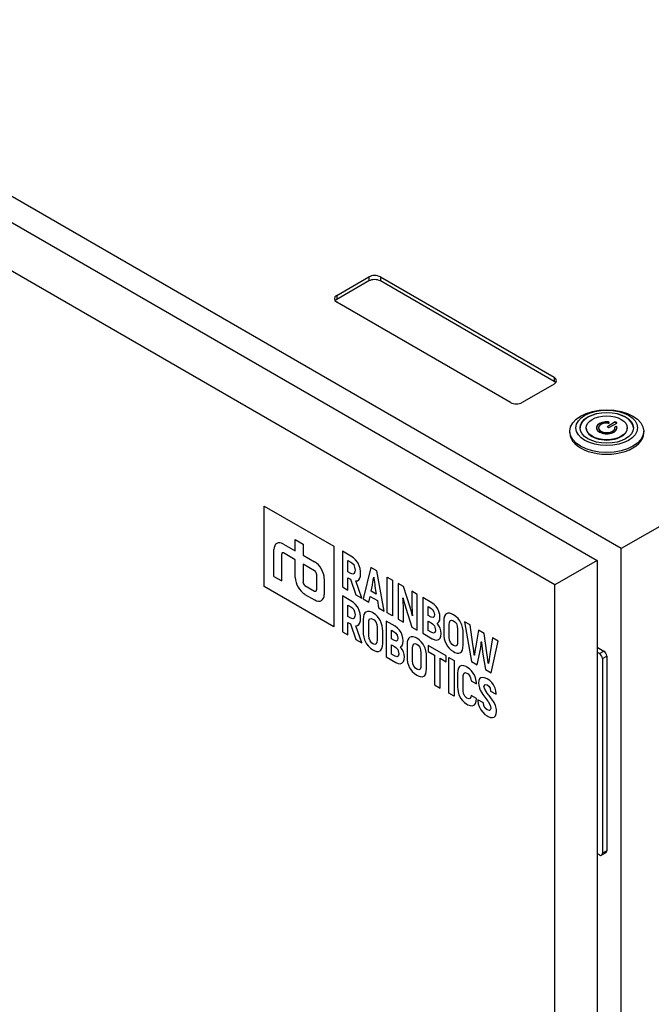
# Model space of a CAD drawing. Header units: millimetres. Extents: x 0 to 2970, y 0 to 2100.
# Tile 38 of 55: x 1359 to 1512, y 1565 to 1804. Entities that reach past the tile are written whole.
import ezdxf

# ---------------------------------------------------------------- set-up
doc = ezdxf.new("R2010")
doc.units = ezdxf.units.MM
doc.header["$LTSCALE"] = 0.2
doc.layers.add('01_Object Line', color=4, linetype='Continuous')

# ---------------------------------------------------------------- blocks, each defined once
blk = doc.blocks.new('A$Cc70b1d83')
for p, q in [((325.87, 276.15), (14.74, 455.78)), ((10.25, 452.07), (319.97, 273.25)), ((309.71, 267.33), (0, 446.15)), ((495.57, 374.13), (325.87, 276.15)), ((256.64, 337.75), (264.42, 342.24)), ((264.42, 341.26), (256.64, 336.77)), ((264.42, 342.24), (264.42, 341.26)), ((267.25, 342.24), (309.53, 317.83)), ((267.25, 342.24), (267.25, 341.26)), ((309.53, 316.85), (267.25, 341.26)), ((256.64, 337.75), (256.64, 336.77)), ((298.93, 311.7), (256.64, 336.12)), ((309.53, 316.19), (301.75, 311.7)), ((309.53, 317.83), (309.53, 316.85)), ((322.56, 305.96), (324.17, 306.88)), ((324.17, 306.8), (322.56, 305.88)), ((322.72, 306.88), (322.72, 306.97)), ((322.91, 306.79), (322.91, 306.78)), ((324.66, 306.6), (323.06, 305.67)), ((324.17, 306.88), (324.17, 306.8)), ((313.33, 304.31), (313.33, 304.72)), ((317.33, 305.46), (317.33, 305.54)), ((320.33, 305.46), (320.33, 305.54)), ((322.56, 305.88), (322.56, 305.96)), ((324.33, 305.46), (324.33, 305.54)), ((324.48, 305.87), (324.5, 305.88)), ((324.48, 305.79), (324.48, 305.87)), ((324.5, 305.79), (324.48, 305.79)), ((324.5, 305.79), (324.5, 305.88)), ((324.8, 305.68), (324.8, 305.76)), ((327.33, 305.46), (327.33, 305.54)), ((331.33, 304.31), (331.33, 304.72)), ((239, 266.94), (239, 286.52)), ((239, 286.52), (255.96, 276.73)), ((246.54, 278.36), (248.43, 277.27)), ((246.54, 275.64), (246.54, 278.36)), ((241.36, 269.39), (241.36, 275.93)), ((243.7, 277.28), (246.54, 275.64)), ((248.43, 277.27), (248.43, 274.55)), ((255.96, 276.73), (255.96, 257.15)), ((258.04, 275.53), (258.04, 266.83)), ((260.1, 274.34), (258.04, 275.53)), ((325.87, 83.45), (325.87, 276.15)), ((243.24, 268.3), (243.24, 274.83)), ((246.54, 273.47), (243.71, 275.1)), ((246.54, 269.1), (246.54, 273.47)), ((248.43, 274.55), (251.26, 272.92)), ((259.36, 270.55), (259.36, 273.31)), ((259.36, 273.31), (260.1, 272.89)), ((260.71, 273.92), (260.1, 274.34)), ((261.22, 273.44), (260.71, 273.92)), ((261.66, 272.88), (261.22, 273.44)), ((319.97, 273.25), (309.71, 267.33)), ((319.97, 273.25), (319.97, 82.19)), ((248.43, 272.38), (248.43, 268.02)), ((251.25, 270.74), (248.43, 272.38)), ((260.1, 272.89), (260.34, 272.72)), ((260.34, 272.72), (260.75, 272.27)), ((260.75, 272.27), (260.99, 271.68)), ((260.99, 271.68), (261.08, 270.95)), ((261.08, 270.95), (261.05, 270.6)), ((261.82, 272.6), (261.66, 272.88)), ((262.11, 271.97), (261.82, 272.6)), ((262.31, 271.3), (262.11, 271.97)), ((262.41, 270.58), (262.31, 271.3)), ((264.92, 271.55), (263.07, 263.92)), ((266.35, 270.73), (264.92, 271.55)), ((268.19, 260.97), (266.35, 270.73)), ((241.36, 269.39), (243.24, 268.3)), ((251.72, 269.93), (251.72, 266.12)), ((253.61, 268.85), (253.61, 265.02)), ((260.1, 270.12), (259.36, 270.55)), ((259.36, 269.09), (259.97, 268.75)), ((259.36, 266.06), (259.36, 269.09)), ((259.97, 268.75), (261.31, 264.94)), ((260.57, 269.96), (260.1, 270.12)), ((260.89, 270.12), (260.57, 269.96)), ((261.05, 270.6), (260.89, 270.12)), ((262.76, 264.1), (261.24, 268.29)), ((261.24, 268.29), (261.26, 268.29)), ((261.26, 268.29), (261.68, 268.36)), ((261.68, 268.36), (262.01, 268.58)), ((262.01, 268.58), (262.24, 268.96)), ((262.24, 268.96), (262.38, 269.5)), ((262.38, 269.5), (262.42, 270.19)), ((262.42, 270.19), (262.41, 270.58)), ((265.43, 267.93), (265.52, 268.53)), ((265.52, 268.53), (265.62, 269.24)), ((265.62, 269.24), (265.65, 269.22)), ((265.65, 269.22), (265.69, 268.88)), ((265.69, 268.88), (265.8, 268.01)), ((268.92, 260.55), (268.92, 269.25)), ((268.92, 269.25), (270.23, 268.49)), ((270.23, 268.49), (270.23, 259.79)), ((255.96, 257.15), (239, 266.94)), ((248.89, 267.21), (251.25, 265.85)), ((258.04, 266.83), (259.36, 266.06)), ((265.02, 265.83), (265.32, 267.27)), ((265.32, 267.27), (265.35, 267.41)), ((265.35, 267.41), (265.43, 267.93)), ((265.8, 268.01), (265.89, 267.35)), ((265.89, 267.35), (265.94, 266.91)), ((265.94, 266.91), (266.25, 265.12)), ((271.58, 267.71), (271.58, 259.01)), ((272.89, 266.95), (271.58, 267.71)), ((274.46, 261.96), (272.89, 266.95)), ((309.71, 76.27), (309.71, 267.33)), ((248.89, 265.04), (251.26, 263.67)), ((258.04, 264.64), (258.04, 255.95)), ((260.1, 263.45), (258.04, 264.64)), ((260.71, 263.04), (260.1, 263.45)), ((261.31, 264.94), (262.76, 264.1)), ((263.07, 263.92), (264.46, 263.12)), ((264.46, 263.12), (264.75, 264.53)), ((264.75, 264.53), (266.51, 263.51)), ((266.25, 265.12), (265.02, 265.83)), ((266.51, 263.51), (266.82, 261.76)), ((272.72, 264.21), (272.75, 264.23)), ((272.78, 263.55), (272.72, 264.21)), ((272.75, 264.23), (272.78, 264.12)), ((272.78, 264.12), (272.91, 263.65)), ((272.82, 262.88), (272.78, 263.55)), ((272.91, 263.65), (273.13, 262.84)), ((274.91, 265.79), (274.91, 263.14)), ((276.21, 265.04), (274.91, 265.79)), ((276.21, 256.34), (276.21, 265.04)), ((277.55, 264.26), (277.55, 255.56)), ((279.75, 262.99), (277.55, 264.26)), ((259.36, 262.42), (260.1, 262)), ((259.36, 259.67), (259.36, 262.42)), ((260.1, 262), (260.34, 261.83)), ((260.34, 261.83), (260.75, 261.38)), ((261.22, 262.55), (260.71, 263.04)), ((260.75, 261.38), (260.99, 260.79)), ((261.66, 262), (261.22, 262.55)), ((261.82, 261.72), (261.66, 262)), ((262.11, 261.09), (261.82, 261.72)), ((262.31, 260.41), (262.11, 261.09)), ((266.82, 261.76), (268.19, 260.97)), ((272.85, 262.22), (272.82, 262.88)), ((272.87, 261.55), (272.85, 262.22)), ((272.88, 260.89), (272.87, 261.55)), ((273.13, 262.84), (273.45, 261.71)), ((273.45, 261.71), (274.9, 257.09)), ((274.65, 261.32), (274.46, 261.96)), ((274.79, 260.84), (274.65, 261.32)), ((274.91, 263.14), (274.92, 262.56)), ((274.92, 262.56), (274.94, 261.92)), ((274.94, 261.92), (274.97, 261.26)), ((274.97, 261.26), (275.02, 260.56)), ((278.87, 262.06), (279.55, 261.66)), ((278.87, 259.92), (278.87, 262.06)), ((279.55, 261.66), (279.97, 261.34)), ((280.33, 262.58), (279.75, 262.99)), ((279.97, 261.34), (280.29, 260.8)), ((280.82, 262.06), (280.33, 262.58)), ((281.19, 261.5), (280.82, 262.06)), ((281.49, 260.84), (281.19, 261.5)), ((260.1, 259.24), (259.36, 259.67)), ((260.57, 259.08), (260.1, 259.24)), ((260.89, 259.24), (260.57, 259.08)), ((261.05, 259.71), (260.89, 259.24)), ((260.99, 260.79), (261.08, 260.06)), ((261.08, 260.06), (261.05, 259.71)), ((262.41, 259.69), (262.31, 260.41)), ((262.38, 258.61), (262.42, 259.31)), ((262.42, 259.31), (262.41, 259.69)), ((263.12, 259.61), (263.07, 258.94)), ((263.07, 258.94), (263.07, 255.83)), ((263.26, 260.15), (263.12, 259.61)), ((263.49, 260.55), (263.26, 260.15)), ((263.71, 260.73), (263.49, 260.55)), ((264.1, 260.89), (263.71, 260.73)), ((264.57, 260.87), (264.1, 260.89)), ((264.47, 258.62), (264.64, 259.06)), ((265.13, 260.68), (264.57, 260.87)), ((264.64, 259.06), (264.97, 259.2)), ((264.97, 259.2), (265.45, 259.03)), ((265.45, 260.51), (265.13, 260.68)), ((266.03, 260.11), (265.45, 260.51)), ((265.45, 259.03), (265.77, 258.8)), ((265.77, 258.8), (266.15, 258.33)), ((266.55, 259.62), (266.03, 260.11)), ((266.99, 259.05), (266.55, 259.62)), ((267.19, 258.72), (266.99, 259.05)), ((267.48, 258.09), (267.19, 258.72)), ((270.23, 259.79), (268.92, 260.55)), ((271.58, 259.01), (272.88, 258.26)), ((272.88, 258.26), (272.88, 260.89)), ((275.01, 260.02), (274.79, 260.84)), ((275.07, 259.83), (275.01, 260.02)), ((275.02, 260.56), (275.09, 259.85)), ((275.09, 259.85), (275.07, 259.83)), ((279.59, 259.5), (278.87, 259.92)), ((280.06, 259.37), (279.59, 259.5)), ((280.33, 259.63), (280.06, 259.37)), ((280.29, 260.8), (280.4, 260.13)), ((280.4, 260.13), (280.33, 259.63)), ((281.68, 260.15), (281.49, 260.84)), ((281.49, 258.33), (281.68, 258.79)), ((281.74, 259.44), (281.68, 260.15)), ((281.68, 258.79), (281.74, 259.42)), ((281.74, 259.42), (281.74, 259.44)), ((282.7, 259.2), (282.66, 258.51)), ((282.84, 259.73), (282.7, 259.2)), ((283.08, 260.12), (282.84, 259.73)), ((283.3, 260.31), (283.08, 260.12)), ((283.68, 260.47), (283.3, 260.31)), ((284.16, 260.45), (283.68, 260.47)), ((284.71, 260.25), (284.16, 260.45)), ((284.23, 258.64), (284.55, 258.78)), ((284.55, 258.78), (285.03, 258.62)), ((285.03, 260.09), (284.71, 260.25)), ((285.62, 259.69), (285.03, 260.09)), ((286.14, 259.2), (285.62, 259.69)), ((286.58, 258.62), (286.14, 259.2)), ((259.36, 258.21), (259.97, 257.87)), ((259.36, 255.18), (259.36, 258.21)), ((259.97, 257.87), (261.31, 254.06)), ((261.24, 257.41), (261.26, 257.41)), ((262.76, 253.22), (261.24, 257.41)), ((261.26, 257.41), (261.68, 257.48)), ((261.68, 257.48), (262.01, 257.69)), ((262.01, 257.69), (262.24, 258.08)), ((262.24, 258.08), (262.38, 258.61)), ((264.44, 258.15), (264.47, 258.62)), ((264.44, 255.05), (264.44, 258.15)), ((266.15, 258.33), (266.37, 257.73)), ((266.37, 257.73), (266.45, 256.99)), ((266.45, 256.99), (266.45, 253.89)), ((267.68, 257.41), (267.48, 258.09)), ((267.79, 256.7), (267.68, 257.41)), ((267.81, 256.2), (267.79, 256.7)), ((270.83, 257.26), (268.62, 258.53)), ((268.62, 258.53), (268.62, 249.84)), ((269.95, 256.32), (270.62, 255.93)), ((269.95, 254.19), (269.95, 256.32)), ((271.4, 256.85), (270.83, 257.26)), ((271.89, 256.33), (271.4, 256.85)), ((272.27, 255.77), (271.89, 256.33)), ((274.9, 257.09), (276.21, 256.34)), ((278.87, 256.24), (278.87, 258.5)), ((278.87, 258.5), (279.6, 258.07)), ((279.6, 258.07), (279.92, 257.85)), ((279.92, 257.85), (280.38, 257.34)), ((280.38, 257.34), (280.53, 257.02)), ((280.53, 257.02), (280.66, 256.32)), ((280.66, 256.32), (280.66, 256.18)), ((281.05, 258.01), (281.17, 258.04)), ((281.5, 257.38), (281.05, 258.01)), ((281.17, 258.04), (281.49, 258.33)), ((281.77, 256.82), (281.5, 257.38)), ((281.96, 256.13), (281.77, 256.82)), ((282.66, 258.51), (282.66, 255.41)), ((284.02, 257.73), (284.05, 258.19)), ((284.02, 254.63), (284.02, 257.73)), ((284.05, 258.19), (284.23, 258.64)), ((285.03, 258.62), (285.35, 258.38)), ((285.35, 258.38), (285.73, 257.91)), ((285.73, 257.91), (285.96, 257.3)), ((285.96, 257.3), (286.04, 256.56)), ((286.04, 256.56), (286.04, 253.47)), ((286.78, 258.3), (286.58, 258.62)), ((287.06, 257.66), (286.78, 258.3)), ((287.27, 256.99), (287.06, 257.66)), ((287.38, 256.27), (287.27, 256.99)), ((287.4, 255.77), (287.38, 256.27)), ((287.72, 258.39), (289.4, 248.72)), ((289.08, 257.61), (287.72, 258.39)), ((289.76, 252.8), (289.08, 257.61)), ((291.12, 256.3), (290.46, 252.42)), ((292.51, 255.49), (291.12, 256.3)), ((258.04, 255.95), (259.36, 255.18)), ((261.31, 254.06), (262.76, 253.22)), ((263.07, 255.83), (263.1, 255.33)), ((263.1, 255.33), (263.2, 254.63)), ((263.2, 254.63), (263.41, 253.95)), ((263.41, 253.95), (263.71, 253.31)), ((264.51, 254.31), (264.44, 255.05)), ((264.74, 253.71), (264.51, 254.31)), ((266.45, 253.89), (266.41, 253.43)), ((267.81, 253.1), (267.81, 256.2)), ((270.66, 253.78), (269.95, 254.19)), ((270.62, 255.93), (271.04, 255.6)), ((271.04, 255.6), (271.36, 255.08)), ((271.4, 253.9), (271.14, 253.64)), ((271.36, 255.08), (271.47, 254.41)), ((271.47, 254.41), (271.4, 253.9)), ((272.57, 255.1), (272.27, 255.77)), ((272.75, 254.41), (272.57, 255.1)), ((272.82, 253.7), (272.75, 254.41)), ((273.92, 254), (273.78, 253.46)), ((274.15, 254.4), (273.92, 254)), ((274.37, 254.58), (274.15, 254.4)), ((274.76, 254.74), (274.37, 254.58)), ((275.24, 254.71), (274.76, 254.74)), ((275.79, 254.52), (275.24, 254.71)), ((276.11, 254.36), (275.79, 254.52)), ((276.7, 253.95), (276.11, 254.36)), ((277.21, 253.46), (276.7, 253.95)), ((277.55, 255.56), (279.82, 254.25)), ((279.61, 255.82), (278.87, 256.24)), ((280.16, 255.6), (279.61, 255.82)), ((279.82, 254.25), (279.93, 254.2)), ((279.93, 254.2), (280.5, 253.96)), ((280.51, 255.73), (280.16, 255.6)), ((280.5, 253.96), (280.98, 253.91)), ((280.66, 256.18), (280.51, 255.73)), ((280.98, 253.91), (281.41, 254.04)), ((281.41, 254.04), (281.49, 254.08)), ((281.49, 254.08), (281.77, 254.42)), ((281.77, 254.42), (281.96, 254.89)), ((282.01, 255.53), (281.96, 256.13)), ((281.96, 254.89), (282.01, 255.53)), ((282.66, 255.41), (282.68, 254.91)), ((282.68, 254.91), (282.79, 254.2)), ((282.79, 254.2), (282.99, 253.52)), ((284.1, 253.89), (284.02, 254.63)), ((284.32, 253.29), (284.1, 253.89)), ((287.4, 252.68), (287.4, 255.77)), ((293.18, 250.85), (292.51, 255.49)), ((294.55, 254.45), (293.88, 250.42)), ((295.92, 253.66), (294.55, 254.45)), ((263.71, 253.31), (263.9, 252.98)), ((263.9, 252.98), (264.34, 252.41)), ((264.34, 252.41), (264.85, 251.93)), ((265.11, 253.24), (264.74, 253.71)), ((264.85, 251.93), (265.45, 251.52)), ((265.45, 253), (265.11, 253.24)), ((265.92, 252.83), (265.45, 253)), ((265.45, 251.52), (265.76, 251.35)), ((266.24, 252.98), (265.92, 252.83)), ((266.41, 253.43), (266.24, 252.98)), ((267.19, 251.3), (267.39, 251.49)), ((267.39, 251.49), (267.63, 251.88)), ((267.63, 251.88), (267.76, 252.42)), ((267.76, 252.42), (267.81, 253.1)), ((269.95, 250.52), (269.95, 252.76)), ((269.95, 252.76), (270.68, 252.33)), ((271.14, 253.64), (270.66, 253.78)), ((270.68, 252.33), (271, 252.12)), ((271, 252.12), (271.46, 251.6)), ((271.46, 251.6), (271.61, 251.29)), ((272.13, 252.27), (272.24, 252.32)), ((272.57, 251.64), (272.13, 252.27)), ((272.24, 252.32), (272.56, 252.59)), ((272.56, 252.59), (272.75, 253.05)), ((272.84, 251.09), (272.57, 251.64)), ((272.75, 253.05), (272.82, 253.68)), ((272.82, 253.68), (272.82, 253.7)), ((273.78, 253.46), (273.73, 252.79)), ((273.73, 252.79), (273.73, 249.68)), ((275.1, 252), (275.13, 252.46)), ((275.1, 248.89), (275.1, 252)), ((275.13, 252.46), (275.3, 252.9)), ((275.3, 252.9), (275.63, 253.05)), ((275.63, 253.05), (276.11, 252.88)), ((276.11, 252.88), (276.43, 252.64)), ((276.43, 252.64), (276.81, 252.18)), ((276.81, 252.18), (277.03, 251.57)), ((277.03, 251.57), (277.11, 250.84)), ((277.65, 252.9), (277.21, 253.46)), ((277.85, 252.57), (277.65, 252.9)), ((278.14, 251.93), (277.85, 252.57)), ((278.34, 251.26), (278.14, 251.93)), ((278.91, 252.59), (278.91, 251.14)), ((283.29, 250.06), (278.91, 252.59)), ((282.99, 253.52), (283.3, 252.88)), ((283.3, 252.88), (283.49, 252.55)), ((283.49, 252.55), (283.92, 251.99)), ((283.92, 251.99), (284.44, 251.5)), ((284.7, 252.81), (284.32, 253.29)), ((284.44, 251.5), (285.03, 251.1)), ((285.03, 252.57), (284.7, 252.81)), ((285.51, 252.41), (285.03, 252.57)), ((285.83, 252.56), (285.51, 252.41)), ((286, 253.01), (285.83, 252.56)), ((286.04, 253.47), (286, 253.01)), ((287.21, 251.46), (287.35, 251.99)), ((287.35, 251.99), (287.4, 252.68)), ((289.88, 251.93), (289.76, 252.8)), ((289.98, 251.19), (289.88, 251.93)), ((290.35, 251.73), (290.23, 250.98)), ((290.46, 252.42), (290.35, 251.73)), ((291.48, 251.09), (291.58, 251.64)), ((291.58, 251.64), (291.67, 252.22)), ((291.67, 252.22), (291.74, 252.84)), ((291.74, 252.84), (291.81, 253.5)), ((291.81, 253.5), (291.85, 253.47)), ((291.85, 253.47), (291.86, 253.21)), ((291.86, 253.21), (291.92, 252.52)), ((291.92, 252.52), (291.99, 251.83)), ((291.99, 251.83), (292.09, 251.14)), ((294.23, 245.93), (295.92, 253.66)), ((319.97, 252.2), (321.62, 251.24)), ((265.76, 251.35), (266.31, 251.17)), ((266.31, 251.17), (266.79, 251.14)), ((266.79, 251.14), (267.19, 251.3)), ((268.62, 249.84), (271.01, 248.46)), ((270.69, 250.09), (269.95, 250.52)), ((271.24, 249.87), (270.69, 250.09)), ((271.59, 250), (271.24, 249.87)), ((271.73, 250.45), (271.59, 250)), ((271.61, 251.29), (271.73, 250.59)), ((271.73, 250.59), (271.73, 250.45)), ((273.03, 250.4), (272.84, 251.09)), ((272.85, 248.68), (273.03, 249.17)), ((273.08, 249.81), (273.03, 250.4)), ((273.03, 249.17), (273.08, 249.81)), ((273.73, 249.68), (273.76, 249.17)), ((273.76, 249.17), (273.86, 248.47)), ((277.11, 250.84), (277.11, 247.73)), ((278.46, 250.54), (278.34, 251.26)), ((278.47, 250.05), (278.46, 250.54)), ((278.47, 246.94), (278.47, 250.05)), ((278.91, 251.14), (280.42, 250.26)), ((280.42, 250.26), (280.42, 243.02)), ((281.78, 249.48), (283.29, 248.6)), ((281.78, 242.24), (281.78, 249.48)), ((283.29, 248.6), (283.29, 250.06)), ((283.92, 241.01), (283.92, 249.7)), ((283.92, 249.7), (285.24, 248.93)), ((285.03, 251.1), (285.35, 250.93)), ((285.35, 250.93), (285.9, 250.74)), ((285.9, 250.74), (286.37, 250.73)), ((286.37, 250.73), (286.78, 250.87)), ((286.78, 250.87), (286.98, 251.06)), ((286.98, 251.06), (287.21, 251.46)), ((290.05, 250.59), (289.98, 251.19)), ((290.09, 250.24), (290.05, 250.59)), ((290.13, 250.22), (290.09, 250.24)), ((290.16, 250.48), (290.13, 250.22)), ((290.23, 250.98), (290.16, 250.48)), ((290.81, 247.91), (291.44, 250.89)), ((291.44, 250.89), (291.48, 251.09)), ((292.09, 251.14), (292.2, 250.45)), ((292.2, 250.45), (292.83, 246.74)), ((293.32, 249.76), (293.18, 250.85)), ((293.42, 248.98), (293.32, 249.76)), ((293.68, 249.25), (293.61, 248.7)), ((293.79, 249.9), (293.68, 249.25)), ((293.88, 250.42), (293.79, 249.9)), ((320.56, 250.63), (319.97, 250.98)), ((320.56, 250.63), (321.62, 251.24)), ((321.27, 249.41), (322.33, 250.02)), ((321.27, 249.41), (321.27, 202.05)), ((322.33, 250.02), (322.33, 202.66)), ((271.01, 248.46), (271.57, 248.23)), ((271.57, 248.23), (272.06, 248.17)), ((272.06, 248.17), (272.48, 248.3)), ((272.48, 248.3), (272.56, 248.35)), ((272.56, 248.35), (272.85, 248.68)), ((273.86, 248.47), (274.07, 247.79)), ((274.07, 247.79), (274.37, 247.16)), ((274.37, 247.16), (274.56, 246.82)), ((274.56, 246.82), (275, 246.26)), ((275.17, 248.15), (275.1, 248.89)), ((275.4, 247.56), (275.17, 248.15)), ((275.77, 247.09), (275.4, 247.56)), ((276.11, 246.84), (275.77, 247.09)), ((276.58, 246.68), (276.11, 246.84)), ((276.91, 246.82), (276.58, 246.68)), ((277.08, 247.27), (276.91, 246.82)), ((277.11, 247.73), (277.08, 247.27)), ((278.43, 246.26), (278.47, 246.94)), ((285.24, 248.93), (285.24, 240.24)), ((286.24, 247.08), (286.1, 246.55)), ((286.49, 247.45), (286.24, 247.08)), ((286.65, 247.58), (286.49, 247.45)), ((287.05, 247.71), (286.65, 247.58)), ((287.53, 247.67), (287.05, 247.71)), ((288.1, 247.46), (287.53, 247.67)), ((288.31, 247.34), (288.1, 247.46)), ((288.91, 246.93), (288.31, 247.34)), ((289.42, 246.44), (288.91, 246.93)), ((289.4, 248.72), (290.81, 247.91)), ((292.83, 246.74), (294.23, 245.93)), ((293.48, 248.46), (293.42, 248.98)), ((293.51, 248.27), (293.48, 248.46)), ((293.55, 248.24), (293.51, 248.27)), ((293.61, 248.7), (293.55, 248.24)), ((275, 246.26), (275.52, 245.77)), ((275.52, 245.77), (276.11, 245.36)), ((276.11, 245.36), (276.42, 245.2)), ((276.42, 245.2), (276.97, 245.02)), ((276.97, 245.02), (277.45, 244.99)), ((277.45, 244.99), (277.85, 245.15)), ((277.85, 245.15), (278.06, 245.33)), ((278.06, 245.33), (278.29, 245.73)), ((278.29, 245.73), (278.43, 246.26)), ((286.1, 246.55), (286.05, 245.86)), ((286.05, 245.86), (286.05, 242.39)), ((287.42, 245.25), (287.54, 245.8)), ((287.42, 241.6), (287.42, 245.25)), ((287.54, 245.8), (287.84, 246.01)), ((287.84, 246.01), (288.3, 245.87)), ((288.3, 245.87), (288.58, 245.68)), ((288.58, 245.68), (289.03, 245.14)), ((289.03, 245.14), (289.19, 244.76)), ((289.19, 244.76), (289.31, 244)), ((289.85, 245.88), (289.42, 246.44)), ((289.98, 245.66), (289.85, 245.88)), ((290.28, 245.03), (289.98, 245.66)), ((290.49, 244.35), (290.28, 245.03)), ((290.6, 243.63), (290.49, 244.35)), ((291.4, 244.51), (291.19, 244.06)), ((291.7, 244.75), (291.4, 244.51)), ((292.11, 244.85), (291.7, 244.75)), ((292.62, 244.77), (292.11, 244.85)), ((293.2, 244.51), (292.62, 244.77)), ((293.25, 244.48), (293.2, 244.51)), ((293.84, 244.07), (293.25, 244.48)), ((280.42, 243.02), (281.78, 242.24)), ((286.05, 242.39), (286.06, 242.02)), ((286.06, 242.02), (286.16, 241.3)), ((289.31, 244), (290.63, 243.24)), ((290.63, 243.24), (290.6, 243.63)), ((291.19, 244.06), (291.12, 243.45)), ((291.12, 243.45), (291.17, 242.91)), ((291.17, 242.91), (291.35, 242.21)), ((291.35, 242.21), (291.54, 241.74)), ((292.46, 242.65), (292.47, 242.68)), ((292.63, 241.97), (292.46, 242.65)), ((292.47, 242.68), (292.68, 243.11)), ((293.03, 241.3), (292.63, 241.97)), ((292.68, 243.11), (292.72, 243.13)), ((292.72, 243.13), (293.25, 243.01)), ((293.25, 243.01), (293.62, 242.72)), ((293.62, 242.72), (293.95, 242.19)), ((294.35, 243.58), (293.84, 244.07)), ((293.95, 242.19), (294.06, 241.5)), ((294.77, 243.01), (294.35, 243.58)), ((294.84, 242.9), (294.77, 243.01)), ((295.14, 242.25), (294.84, 242.9)), ((295.33, 241.57), (295.14, 242.25)), ((285.24, 240.24), (283.92, 241.01)), ((286.16, 241.3), (286.36, 240.62)), ((286.36, 240.62), (286.65, 240)), ((286.65, 240), (286.78, 239.79)), ((286.78, 239.79), (287.19, 239.23)), ((287.5, 240.88), (287.42, 241.6)), ((287.76, 240.3), (287.5, 240.88)), ((288.19, 239.87), (287.76, 240.3)), ((288.31, 239.8), (288.19, 239.87)), ((288.86, 239.63), (288.31, 239.8)), ((289.05, 239.69), (288.86, 239.63)), ((289.28, 240.06), (289.05, 239.69)), ((289.33, 240.46), (289.28, 240.06)), ((290.66, 239.7), (289.33, 240.46)), ((290.58, 239.03), (290.66, 239.7)), ((291.54, 241.74), (291.91, 241.07)), ((291.91, 241.07), (292.16, 240.68)), ((292.16, 240.68), (292.63, 240.03)), ((292.63, 240.03), (292.9, 239.68)), ((292.9, 239.68), (293.36, 239.08)), ((293.08, 241.25), (293.03, 241.3)), ((293.54, 240.63), (293.08, 241.25)), ((293.68, 240.47), (293.54, 240.63)), ((294.15, 239.87), (293.68, 240.47)), ((294.06, 241.5), (295.42, 240.72)), ((294.32, 239.64), (294.15, 239.87)), ((294.76, 238.97), (294.32, 239.64)), ((295.41, 240.85), (295.33, 241.57)), ((295.42, 240.72), (295.41, 240.85)), ((287.19, 239.23), (287.71, 238.73)), ((287.71, 238.73), (288.31, 238.32)), ((288.31, 238.32), (288.56, 238.18)), ((288.56, 238.18), (289.13, 237.97)), ((289.13, 237.97), (289.61, 237.92)), ((289.61, 237.92), (290.02, 238.05)), ((290.02, 238.05), (290.16, 238.16)), ((290.16, 238.16), (290.43, 238.52)), ((290.43, 238.52), (290.58, 239.03)), ((290.97, 239.4), (290.98, 239.13)), ((292.32, 238.62), (290.97, 239.4)), ((290.98, 239.13), (291.08, 238.42)), ((291.08, 238.42), (291.28, 237.74)), ((291.28, 237.74), (291.59, 237.1)), ((292.43, 237.93), (292.32, 238.62)), ((292.72, 237.38), (292.43, 237.93)), ((293.22, 236.96), (292.72, 237.38)), ((293.36, 239.08), (293.52, 238.86)), ((293.52, 238.86), (293.92, 238.19)), ((293.92, 238.19), (293.98, 238.07)), ((294.15, 237.24), (293.92, 236.82)), ((293.98, 238.07), (294.15, 237.39)), ((294.15, 237.39), (294.15, 237.24)), ((294.93, 238.71), (294.76, 238.97)), ((295.25, 238.02), (294.93, 238.71)), ((295.36, 237.69), (295.25, 238.02)), ((295.5, 237), (295.36, 237.69)), ((291.59, 237.1), (291.7, 236.91)), ((291.7, 236.91), (292.14, 236.35)), ((292.14, 236.35), (292.65, 235.85)), ((292.65, 235.85), (293.25, 235.45)), ((293.26, 236.93), (293.22, 236.96)), ((293.25, 235.45), (293.45, 235.33)), ((293.8, 236.77), (293.26, 236.93)), ((293.45, 235.33), (294.01, 235.11)), ((293.92, 236.82), (293.8, 236.77)), ((294.01, 235.11), (294.5, 235.06)), ((294.5, 235.06), (294.91, 235.18)), ((294.91, 235.18), (294.94, 235.19)), ((294.94, 235.19), (295.26, 235.51)), ((295.26, 235.51), (295.46, 235.97)), ((295.46, 235.97), (295.53, 236.57)), ((295.53, 236.57), (295.5, 237)), ((320.56, 201.64), (319.97, 201.99)), ((322.12, 202.2), (321.06, 201.59)), ((322.33, 202.66), (321.27, 202.05))]:
    blk.add_line(p, q)
for centre, major_axis, start_param, end_param in [((265.83, 341.42), (2, 0), 0.785398, 2.356194), ((265.83, 340.44), (-2, 0), 3.926991, 5.497787), ((258.06, 336.93), (-2, 0), 5.497787, 7.068583), ((258.06, 335.95), (-2, 0), 5.497787, 5.845036), ((308.12, 317.01), (2, 0), 5.497787, 7.068583), ((308.12, 316.03), (-2, 0), 3.579742, 3.926991), ((300.34, 312.52), (-2, 0), 0.785398, 2.356194), ((322.33, 305.46), (6.5, 0), 0.010879, 3.130714), ((322.33, 305.54), (-2.5, 0), 4.556985, 9.580182), ((322.33, 305.46), (-2.5, 0), 4.556985, 6.254897), ((322.33, 305.54), (-2, 0), 4.557939, 9.579228), ((322.68, 306.82), (0.24, 0), 4.557939, 6.021386), ((322.68, 306.83), (0.24, 0), 6.021386, 7.698578), ((322.68, 306.75), (0.24, 0), 0.297759, 1.415392), ((324.41, 306.74), (0.35, 0), 5.497787, 8.63938), ((324.41, 306.66), (0.35, 0), 0.203431, 2.356194), ((322.33, 304.31), (-9, 0), 0, 3.141593), ((322.33, 305.46), (-5, 0), 0, 3.141593), ((322.33, 305.46), (-2, 0), 0, 3.141593), ((322.81, 305.81), (-0.35, 0), 5.497787, 8.63938), ((322.81, 305.73), (-0.35, 0), 5.497787, 6.079755), ((324.54, 305.74), (-0.24, 0), 4.974188, 6.437636), ((324.54, 305.66), (-0.24, 0), 4.974188, 6.012749), ((324.56, 305.74), (0.24, 0), 0.155404, 1.832596), ((324.56, 305.66), (0.24, 0), 0.155404, 1.832596), ((322.33, 305.46), (2.5, 0), 0.028288, 0.155404), ((243.7, 274.57), (-1.66, 2.87), 5.497787, 7.068583), ((243.71, 274.56), (-0.332, 0.574), 5.497787, 7.068583), ((251.25, 270.2), (-0.332, 0.574), 3.926991, 5.497787), ((251.26, 270.21), (-1.66, 2.87), 3.926991, 5.497787), ((248.89, 267.75), (1.66, -2.87), 3.926991, 5.497787), ((248.89, 267.75), (0.332, -0.574), 3.926991, 5.497787), ((251.25, 266.39), (0.332, -0.574), 5.497787, 7.068583), ((251.26, 266.38), (1.66, -2.87), 5.497787, 7.068583), ((320.56, 249.81), (-0.5, 0.866), 3.926991, 5.497787), ((321.62, 250.43), (0.5, -0.866), 0.785398, 2.356194), ((320.56, 202.46), (0.5, -0.866), 5.497787, 7.068583), ((321.62, 203.07), (0.5, -0.866), 0, 0.785398)]:
    blk.add_ellipse(centre, major_axis=major_axis, ratio=0.57735, start_param=start_param, end_param=end_param)
for centre, major_axis in [((322.33, 304.72), (9, 0)), ((322.33, 305.54), (7.5, 0)), ((322.33, 305.54), (6.5, 0)), ((322.33, 305.54), (5, 0))]:
    blk.add_ellipse(centre, major_axis=major_axis, ratio=0.57735)

msp = doc.modelspace()

# ---------------------------------------------------------------- block references
at = {"layer": '01_Object Line'}
msp.add_blockref('A$Cc70b1d83', (1179.252, 1399.468), dxfattribs=at)

doc.saveas('drawing.dxf')
